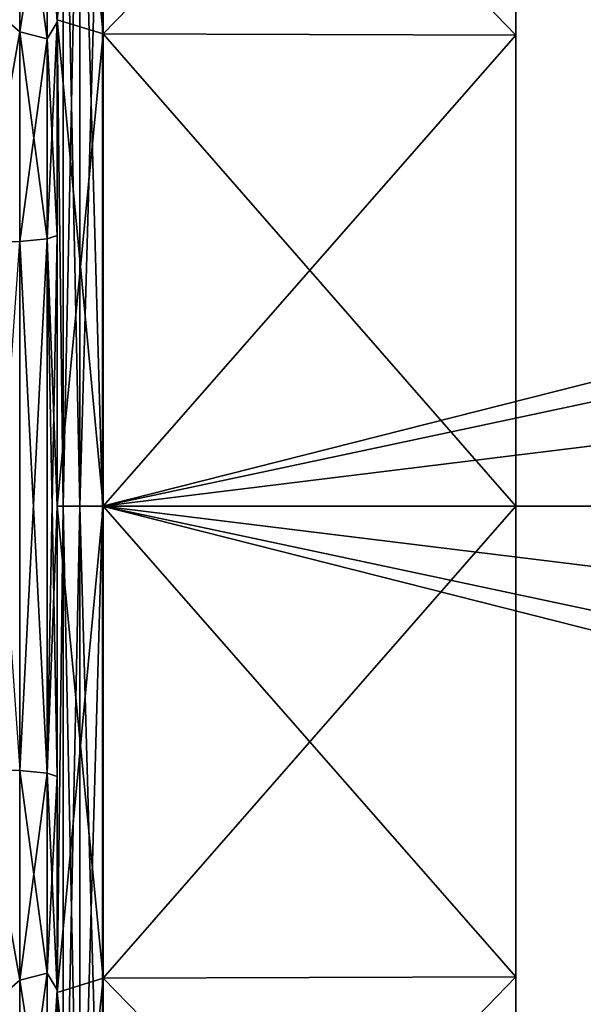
# Model space of a CAD drawing. Header units: millimetres. Extents: x -55 to 125, y -37 to 29.
# Tile 61 of 74: x 104.75 to 108.44, y -7.26 to -0.82. Entities that reach past the tile are written whole.
import ezdxf

# ---------------------------------------------------------------- set-up
doc = ezdxf.new("R2010")
doc.units = ezdxf.units.MM
doc.header["$LTSCALE"] = 33.374815
for name, color, linetype in [('182', 7, 'CONTINUOUS'), ('183', 7, 'CONTINUOUS'), ('184', 7, 'CONTINUOUS'), ('190', 7, 'CONTINUOUS'), ('191', 7, 'CONTINUOUS'), ('192', 7, 'CONTINUOUS'), ('460', 7, 'CONTINUOUS'), ('464', 7, 'CONTINUOUS'), ('465', 7, 'CONTINUOUS'), ('468', 7, 'CONTINUOUS'), ('469', 7, 'CONTINUOUS'), ('472', 7, 'CONTINUOUS'), ('473', 7, 'CONTINUOUS'), ('474', 7, 'CONTINUOUS'), ('475', 7, 'CONTINUOUS'), ('498', 7, 'CONTINUOUS'), ('76', 7, 'CONTINUOUS'), ('79', 7, 'CONTINUOUS')]:
    doc.layers.add(name, color=color, linetype=linetype)

msp = doc.modelspace()

# ---------------------------------------------------------------- linework, layer by layer
at = {"layer": '182', "color": 250, "linetype": 'Continuous', "true_color": 0x2f3335}
for points in [[(105, 0.401, 20.1237), (105, -0.8337, 19.4561), (104.9345, 0.2569, 19.7071), (105, 0.401, 20.1237)], [(104.7548, 0.3591, 19.5556), (104.9345, -0.942, 19.1684), (104.7548, -0.8966, 18.9914), (104.7548, 0.3591, 19.5556)], [(104.9345, 0.2569, 19.7071), (104.9345, -0.942, 19.1684), (104.7548, 0.3591, 19.5556), (104.9345, 0.2569, 19.7071)], [(104.9345, 0.2569, 19.7071), (105, -0.8337, 19.4561), (104.9345, -0.942, 19.1684), (104.9345, 0.2569, 19.7071)], [(105, -0.8337, 19.4561), (105, -2.2295, 19.31), (104.9345, -0.942, 19.1684), (105, -0.8337, 19.4561)], [(104.7548, -0.8966, 18.9914), (104.9345, -2.2521, 19.0636), (104.7548, -2.2688, 18.8816), (104.7548, -0.8966, 18.9914)], [(104.9345, -0.942, 19.1684), (104.9345, -2.2521, 19.0636), (104.7548, -0.8966, 18.9914), (104.9345, -0.942, 19.1684)], [(104.9345, -0.942, 19.1684), (105, -2.2295, 19.31), (104.9345, -2.2521, 19.0636), (104.9345, -0.942, 19.1684)]]:
    msp.add_3dface(points, dxfattribs=at)
at = {"layer": '183', "color": 250, "linetype": 'Continuous', "true_color": 0x2f3335}
for points in [[(104.7548, -2.2688, 18.8816), (104.9345, -2.2521, 19.0636), (104.7548, -5.7312, 18.8816), (104.7548, -2.2688, 18.8816)], [(104.7548, -5.7312, 18.8816), (104.9345, -2.2521, 19.0636), (104.9345, -5.7479, 19.0636), (104.7548, -5.7312, 18.8816)], [(104.9345, -2.2521, 19.0636), (105, -2.2295, 19.31), (104.9345, -5.7479, 19.0636), (104.9345, -2.2521, 19.0636)], [(105, -2.2295, 19.31), (105, -4, 19.391), (104.9345, -5.7479, 19.0636), (105, -2.2295, 19.31)], [(104.5087, -5.7248, 18.8122), (104.7548, -2.2688, 18.8816), (104.7548, -5.7312, 18.8816), (104.5087, -5.7248, 18.8122)], [(105, -4, 19.391), (105, -5.7705, 19.31), (104.9345, -5.7479, 19.0636), (105, -4, 19.391)]]:
    msp.add_3dface(points, dxfattribs=at)
at = {"layer": '184', "color": 250, "linetype": 'Continuous', "true_color": 0x2f3335}
for points in [[(104.5087, -7.3142, 18.9785), (104.5087, -5.7248, 18.8122), (104.7548, -7.1034, 18.9914), (104.5087, -7.3142, 18.9785)], [(104.5087, -5.7248, 18.8122), (104.7548, -5.7312, 18.8816), (104.7548, -7.1034, 18.9914), (104.5087, -5.7248, 18.8122)], [(104.7548, -5.7312, 18.8816), (104.9345, -5.7479, 19.0636), (104.9345, -7.058, 19.1684), (104.7548, -5.7312, 18.8816)], [(104.7548, -5.7312, 18.8816), (104.9345, -7.058, 19.1684), (104.7548, -7.1034, 18.9914), (104.7548, -5.7312, 18.8816)], [(104.9345, -5.7479, 19.0636), (105, -5.7705, 19.31), (105, -7.1663, 19.4561), (104.9345, -5.7479, 19.0636)], [(104.9345, -5.7479, 19.0636), (105, -7.1663, 19.4561), (104.9345, -7.058, 19.1684), (104.9345, -5.7479, 19.0636)], [(104.9345, -7.058, 19.1684), (104.9345, -8.2569, 19.7071), (104.7548, -7.1034, 18.9914), (104.9345, -7.058, 19.1684)], [(104.9345, -7.058, 19.1684), (105, -7.1663, 19.4561), (104.9345, -8.2569, 19.7071), (104.9345, -7.058, 19.1684)], [(104.5087, -7.3142, 18.9785), (104.7548, -7.1034, 18.9914), (104.7548, -8.3591, 19.5556), (104.5087, -7.3142, 18.9785)], [(104.7548, -7.1034, 18.9914), (104.9345, -8.2569, 19.7071), (104.7548, -8.3591, 19.5556), (104.7548, -7.1034, 18.9914)], [(105, -7.1663, 19.4561), (105, -8.401, 20.1237), (104.9345, -8.2569, 19.7071), (105, -7.1663, 19.4561)]]:
    msp.add_3dface(points, dxfattribs=at)
at = {"layer": '190', "color": 250, "linetype": 'Continuous', "true_color": 0x2f3335}
for points in [[(104.7548, -7.1034, -18.9914), (104.9345, -5.7479, -19.0636), (104.7548, -5.7312, -18.8816), (104.7548, -7.1034, -18.9914)], [(104.9345, -7.058, -19.1684), (104.9345, -5.7479, -19.0636), (104.7548, -7.1034, -18.9914), (104.9345, -7.058, -19.1684)], [(104.9345, -7.058, -19.1684), (105, -5.7705, -19.31), (104.9345, -5.7479, -19.0636), (104.9345, -7.058, -19.1684)], [(105, -7.1663, -19.4561), (105, -5.7705, -19.31), (104.9345, -7.058, -19.1684), (105, -7.1663, -19.4561)], [(104.7548, -8.3591, -19.5556), (104.9345, -7.058, -19.1684), (104.7548, -7.1034, -18.9914), (104.7548, -8.3591, -19.5556)], [(104.9345, -8.2569, -19.7071), (104.9345, -7.058, -19.1684), (104.7548, -8.3591, -19.5556), (104.9345, -8.2569, -19.7071)], [(104.9345, -8.2569, -19.7071), (105, -7.1663, -19.4561), (104.9345, -7.058, -19.1684), (104.9345, -8.2569, -19.7071)], [(105, -8.401, -20.1237), (105, -7.1663, -19.4561), (104.9345, -8.2569, -19.7071), (105, -8.401, -20.1237)]]:
    msp.add_3dface(points, dxfattribs=at)
at = {"layer": '191', "color": 250, "linetype": 'Continuous', "true_color": 0x2f3335}
for points in [[(104.7548, -2.2688, -18.8816), (104.9345, -5.7479, -19.0636), (104.9345, -2.2521, -19.0636), (104.7548, -2.2688, -18.8816)], [(105, -4, -19.391), (105, -2.2295, -19.31), (104.9345, -2.2521, -19.0636), (105, -4, -19.391)], [(104.9345, -5.7479, -19.0636), (105, -5.7705, -19.31), (104.9345, -2.2521, -19.0636), (104.9345, -5.7479, -19.0636)], [(105, -5.7705, -19.31), (105, -4, -19.391), (104.9345, -2.2521, -19.0636), (105, -5.7705, -19.31)], [(104.5087, -2.2752, -18.8122), (104.7548, -5.7312, -18.8816), (104.7548, -2.2688, -18.8816), (104.5087, -2.2752, -18.8122)], [(104.7548, -5.7312, -18.8816), (104.9345, -5.7479, -19.0636), (104.7548, -2.2688, -18.8816), (104.7548, -5.7312, -18.8816)]]:
    msp.add_3dface(points, dxfattribs=at)
at = {"layer": '192', "color": 250, "linetype": 'Continuous', "true_color": 0x2f3335}
for points in [[(105, -0.8337, -19.4561), (105, 0.401, -20.1237), (104.9345, 0.2569, -19.7071), (105, -0.8337, -19.4561)], [(104.5087, -0.6858, -18.9785), (104.7548, -0.8966, -18.9914), (104.7548, 0.3591, -19.5556), (104.5087, -0.6858, -18.9785)], [(104.7548, -0.8966, -18.9914), (104.9345, 0.2569, -19.7071), (104.7548, 0.3591, -19.5556), (104.7548, -0.8966, -18.9914)], [(104.9345, -0.942, -19.1684), (104.9345, 0.2569, -19.7071), (104.7548, -0.8966, -18.9914), (104.9345, -0.942, -19.1684)], [(104.9345, -0.942, -19.1684), (105, -0.8337, -19.4561), (104.9345, 0.2569, -19.7071), (104.9345, -0.942, -19.1684)], [(104.5087, -0.6858, -18.9785), (104.5087, -2.2752, -18.8122), (104.7548, -0.8966, -18.9914), (104.5087, -0.6858, -18.9785)], [(104.9345, -2.2521, -19.0636), (105, -0.8337, -19.4561), (104.9345, -0.942, -19.1684), (104.9345, -2.2521, -19.0636)], [(104.9345, -2.2521, -19.0636), (105, -2.2295, -19.31), (105, -0.8337, -19.4561), (104.9345, -2.2521, -19.0636)], [(104.5087, -2.2752, -18.8122), (104.7548, -2.2688, -18.8816), (104.7548, -0.8966, -18.9914), (104.5087, -2.2752, -18.8122)], [(104.7548, -2.2688, -18.8816), (104.9345, -0.942, -19.1684), (104.7548, -0.8966, -18.9914), (104.7548, -2.2688, -18.8816)], [(104.7548, -2.2688, -18.8816), (104.9345, -2.2521, -19.0636), (104.9345, -0.942, -19.1684), (104.7548, -2.2688, -18.8816)]]:
    msp.add_3dface(points, dxfattribs=at)
at = {"layer": '460', "color": 250, "linetype": 'Continuous', "true_color": 0x2f3335}
for points in [[(105, -19.159, -28.461), (105, 11.159, -28.4612), (105, 5.334, -30.8658), (105, -19.159, -28.461)], [(105, 11.159, -28.4612), (105, -19.159, -28.461), (105, -4.4339, -24.9011), (105, 11.159, -28.4612)], [(105, -2.05, -23), (105, 11.159, -28.4612), (105, -2.2431, -23.8461), (105, -2.05, -23)], [(105, 11.159, -28.4612), (105, -2.05, -23), (105, -2.2431, -22.1539), (105, 11.159, -28.4612)], [(105, -2.2431, -23.8461), (105, 11.159, -28.4612), (105, -2.7842, -24.5246), (105, -2.2431, -23.8461)], [(105, 11.159, 28.461), (105, 5.7959, 3.1829), (105, -2.2431, 23.8461), (105, 11.159, 28.461)], [(105, -2.7842, -24.5246), (105, 11.159, -28.4612), (105, -3.5661, -24.9011), (105, -2.7842, -24.5246)], [(105, -3.5661, -24.9011), (105, 11.159, -28.4612), (105, -4.4339, -24.9011), (105, -3.5661, -24.9011)], [(105, -2.7842, -21.4754), (105, 11.159, -28.4612), (105, -2.2431, -22.1539), (105, -2.7842, -21.4754)], [(105, 5.3334, 30.866), (105, 11.159, 28.461), (105, -13.334, 30.8658), (105, 5.3334, 30.866)], [(105, -13.334, 30.8658), (105, 11.159, 28.461), (105, -19.159, 28.4612), (105, -13.334, 30.8658)], [(105, -19.159, 28.4612), (105, 11.159, 28.461), (105, -3.5661, 24.9011), (105, -19.159, 28.4612)], [(105, -3.5661, 24.9011), (105, 11.159, 28.461), (105, -2.7842, 24.5246), (105, -3.5661, 24.9011)], [(105, -2.7842, 24.5246), (105, 11.159, 28.461), (105, -2.2431, 23.8461), (105, -2.7842, 24.5246)], [(105, -4, -10.3), (105, 11.159, -28.4612), (105, -2.7842, -21.4754), (105, -4, -10.3)], [(105, -4, -10.3), (105, -0.8172, -9.7959), (105, 11.159, -28.4612), (105, -4, -10.3)], [(105, 5.7959, 3.1829), (105, 4.3329, 6.0542), (105, -2.7842, 21.4754), (105, 5.7959, 3.1829)], [(105, -2.05, 23), (105, 5.7959, 3.1829), (105, -2.2431, 22.1539), (105, -2.05, 23)], [(105, 5.7959, 3.1829), (105, -2.05, 23), (105, -2.2431, 23.8461), (105, 5.7959, 3.1829)], [(105, -2.2431, 22.1539), (105, 5.7959, 3.1829), (105, -2.7842, 21.4754), (105, -2.2431, 22.1539)], [(105, -13.3334, -30.866), (105, -19.159, -28.461), (105, 5.334, -30.8658), (105, -13.3334, -30.866)], [(105, -0.8484, -32.0919), (105, -13.3334, -30.866), (105, 5.334, -30.8658), (105, -0.8484, -32.0919)], [(105, -0.849, 32.0919), (105, 5.3334, 30.866), (105, -7.1516, 32.0919), (105, -0.849, 32.0919)], [(105, -7.1516, 32.0919), (105, 5.3334, 30.866), (105, -13.334, 30.8658), (105, -7.1516, 32.0919)], [(105, 4.3329, 6.0542), (105, 2.0542, 8.3329), (105, -4.4339, 21.0989), (105, 4.3329, 6.0542)], [(105, -2.7842, 21.4754), (105, 4.3329, 6.0542), (105, -3.5661, 21.0989), (105, -2.7842, 21.4754)], [(105, -3.5661, 21.0989), (105, 4.3329, 6.0542), (105, -4.4339, 21.0989), (105, -3.5661, 21.0989)], [(105, 2.0542, 8.3329), (105, -0.8172, 9.7959), (105, -4.4339, 21.0989), (105, 2.0542, 8.3329)], [(105, -0.8172, 9.7959), (105, -4, 10.3), (105, -4.4339, 21.0989), (105, -0.8172, 9.7959)], [(105, -7.151, -32.0919), (105, -13.3334, -30.866), (105, -0.8484, -32.0919), (105, -7.151, -32.0919)], [(105, -3.5661, -21.0989), (105, -4, -10.3), (105, -2.7842, -21.4754), (105, -3.5661, -21.0989)], [(105, -4.4339, 24.9011), (105, -19.159, 28.4612), (105, -3.5661, 24.9011), (105, -4.4339, 24.9011)], [(105, -4.4339, -21.0989), (105, -12.3329, -6.0542), (105, -3.5661, -21.0989), (105, -4.4339, -21.0989)], [(105, -12.3329, -6.0542), (105, -10.0542, -8.3329), (105, -3.5661, -21.0989), (105, -12.3329, -6.0542)], [(105, -10.0542, -8.3329), (105, -7.1828, -9.7959), (105, -3.5661, -21.0989), (105, -10.0542, -8.3329)], [(105, -7.1828, -9.7959), (105, -4, -10.3), (105, -3.5661, -21.0989), (105, -7.1828, -9.7959)], [(105, -4.4339, 21.0989), (105, -4, 10.3), (105, -5.2158, 21.4754), (105, -4.4339, 21.0989)], [(105, -4, 10.3), (105, -7.1828, 9.7959), (105, -19.159, 28.4612), (105, -4, 10.3)], [(105, -4, 10.3), (105, -19.159, 28.4612), (105, -5.2158, 21.4754), (105, -4, 10.3)], [(105, -5.2158, 24.5246), (105, -19.159, 28.4612), (105, -4.4339, 24.9011), (105, -5.2158, 24.5246)], [(105, -4.4339, -24.9011), (105, -19.159, -28.461), (105, -5.2158, -24.5246), (105, -4.4339, -24.9011)], [(105, -5.2158, -21.4754), (105, -12.3329, -6.0542), (105, -4.4339, -21.0989), (105, -5.2158, -21.4754)], [(105, -5.7569, 23.8461), (105, -19.159, 28.4612), (105, -5.2158, 24.5246), (105, -5.7569, 23.8461)], [(105, -5.2158, -24.5246), (105, -19.159, -28.461), (105, -5.7569, -23.8461), (105, -5.2158, -24.5246)], [(105, -5.2158, 21.4754), (105, -19.159, 28.4612), (105, -5.7569, 22.1539), (105, -5.2158, 21.4754)], [(105, -5.7569, -22.1539), (105, -13.7959, -3.1829), (105, -5.2158, -21.4754), (105, -5.7569, -22.1539)], [(105, -13.7959, -3.1829), (105, -12.3329, -6.0542), (105, -5.2158, -21.4754), (105, -13.7959, -3.1829)], [(105, -5.7569, 22.1539), (105, -19.159, 28.4612), (105, -5.95, 23), (105, -5.7569, 22.1539)], [(105, -5.95, 23), (105, -19.159, 28.4612), (105, -5.7569, 23.8461), (105, -5.95, 23)], [(105, -5.95, -23), (105, -13.7959, -3.1829), (105, -5.7569, -22.1539), (105, -5.95, -23)], [(105, -5.7569, -23.8461), (105, -13.7959, -3.1829), (105, -5.95, -23), (105, -5.7569, -23.8461)], [(105, -19.159, -28.461), (105, -13.7959, -3.1829), (105, -5.7569, -23.8461), (105, -19.159, -28.461)], [(105, -7.1828, 9.7959), (105, -10.0542, 8.3329), (105, -19.159, 28.4612), (105, -7.1828, 9.7959)]]:
    msp.add_3dface(points, dxfattribs=at)
at = {"layer": '464', "color": 250, "linetype": 'Continuous', "true_color": 0x2f3335}
for points in [[(105.2974, -4, 32.5462), (105.2974, -9.3808, 32.0983), (116.35, -4, 32.6427), (105.2974, -4, 32.5462)], [(116.35, -4, 32.6427), (105.2974, -9.3808, 32.0983), (116.6272, -5.3954, 32.6153), (116.35, -4, 32.6427)], [(105.2974, -4, -32.5462), (116.35, -4, -32.6427), (116.6273, -5.3954, -32.6153), (105.2974, -4, -32.5462)], [(105.2974, -9.3069, -32.1107), (105.2974, -4, -32.5462), (118.6058, -7.3732, -32.4877), (105.2974, -9.3069, -32.1107)], [(118.6058, -7.3732, -32.4877), (105.2974, -4, -32.5462), (117.4198, -6.5817, -32.5498), (118.6058, -7.3732, -32.4877)], [(117.4198, -6.5817, -32.5498), (105.2974, -4, -32.5462), (116.6273, -5.3954, -32.6153), (117.4198, -6.5817, -32.5498)], [(116.6272, -5.3954, 32.6153), (105.2974, -9.3808, 32.0983), (117.4198, -6.5816, 32.5498), (116.6272, -5.3954, 32.6153)], [(117.4198, -6.5816, 32.5498), (105.2974, -9.3808, 32.0983), (118.6058, -7.3732, 32.4877), (117.4198, -6.5816, 32.5498)]]:
    msp.add_3dface(points, dxfattribs=at)
at = {"layer": '465', "color": 250, "linetype": 'Continuous', "true_color": 0x2f3335}
for points in [[(116.35, -4, -32.6427), (105.2974, -4, -32.5462), (105.2974, 1.3809, -32.0983), (116.35, -4, -32.6427)], [(116.35, -4, -32.6427), (105.2974, 1.3809, -32.0983), (116.6272, -2.6046, -32.6153), (116.35, -4, -32.6427)], [(116.6272, -2.6046, -32.6153), (105.2974, 1.3809, -32.0983), (117.4198, -1.4184, -32.5498), (116.6272, -2.6046, -32.6153)], [(117.4198, -1.4184, -32.5498), (105.2974, 1.3809, -32.0983), (118.6058, -0.6268, -32.4877), (117.4198, -1.4184, -32.5498)], [(105.2974, -4, 32.5462), (118.6058, -0.6268, 32.4877), (105.2974, 1.3069, 32.1107), (105.2974, -4, 32.5462)], [(118.6058, -0.6268, 32.4877), (105.2974, -4, 32.5462), (117.4198, -1.4183, 32.5498), (118.6058, -0.6268, 32.4877)], [(117.4198, -1.4183, 32.5498), (105.2974, -4, 32.5462), (116.6273, -2.6046, 32.6153), (117.4198, -1.4183, 32.5498)], [(105.2974, -4, 32.5462), (116.35, -4, 32.6427), (116.6273, -2.6046, 32.6153), (105.2974, -4, 32.5462)]]:
    msp.add_3dface(points, dxfattribs=at)
at = {"layer": '468', "color": 250, "linetype": 'Continuous', "true_color": 0x2f3335}
for points in [[(105, 5.3334, 30.866), (105, -0.849, 32.0919), (105.0397, 1.2614, 31.9652), (105, 5.3334, 30.866)], [(105.2974, 1.3069, 32.1107), (105.1485, 1.2792, 32.0736), (105.1485, -4, 32.5052), (105.2974, 1.3069, 32.1107)], [(105.2974, -4, 32.5462), (105.2974, 1.3069, 32.1107), (105.1485, -4, 32.5052), (105.2974, -4, 32.5462)], [(105.0397, 1.2614, 31.9652), (105, -0.849, 32.0919), (105.0397, -4, 32.3953), (105.0397, 1.2614, 31.9652)], [(105.1485, 1.2792, 32.0736), (105.0397, -4, 32.3953), (105.1485, -4, 32.5052), (105.1485, 1.2792, 32.0736)], [(105.0397, 1.2614, 31.9652), (105.0397, -4, 32.3953), (105.1485, 1.2792, 32.0736), (105.0397, 1.2614, 31.9652)], [(105, -0.849, 32.0919), (105, -7.1516, 32.0919), (105.0397, -4, 32.3953), (105, -0.849, 32.0919)], [(105.0397, -4, 32.3953), (105, -7.1516, 32.0919), (105.0397, -9.2614, 31.9652), (105.0397, -4, 32.3953)], [(105.1485, -4, 32.5052), (105.0397, -9.2614, 31.9652), (105.1485, -9.2792, 32.0736), (105.1485, -4, 32.5052)], [(105.0397, -4, 32.3953), (105.0397, -9.2614, 31.9652), (105.1485, -4, 32.5052), (105.0397, -4, 32.3953)], [(105.2974, -9.3808, 32.0983), (105.2974, -4, 32.5462), (105.1485, -9.2792, 32.0736), (105.2974, -9.3808, 32.0983)], [(105.2974, -4, 32.5462), (105.1485, -4, 32.5052), (105.1485, -9.2792, 32.0736), (105.2974, -4, 32.5462)], [(105, -7.1516, 32.0919), (105, -13.334, 30.8658), (105.0397, -9.2614, 31.9652), (105, -7.1516, 32.0919)]]:
    msp.add_3dface(points, dxfattribs=at)
at = {"layer": '469', "color": 250, "linetype": 'Continuous', "true_color": 0x2f3335}
for points in [[(105, -0.8484, -32.0919), (105, 5.334, -30.8658), (105.0397, 1.2614, -31.9652), (105, -0.8484, -32.0919)], [(105.2974, 1.3809, -32.0983), (105.2974, -4, -32.5462), (105.1485, 1.2792, -32.0736), (105.2974, 1.3809, -32.0983)], [(105.0397, -4, -32.3953), (105, -0.8484, -32.0919), (105.0397, 1.2614, -31.9652), (105.0397, -4, -32.3953)], [(105.1485, -4, -32.5052), (105.0397, 1.2614, -31.9652), (105.1485, 1.2792, -32.0736), (105.1485, -4, -32.5052)], [(105.0397, -4, -32.3953), (105.0397, 1.2614, -31.9652), (105.1485, -4, -32.5052), (105.0397, -4, -32.3953)], [(105.2974, -4, -32.5462), (105.1485, -4, -32.5052), (105.1485, 1.2792, -32.0736), (105.2974, -4, -32.5462)], [(105, -7.151, -32.0919), (105, -0.8484, -32.0919), (105.0397, -4, -32.3953), (105, -7.151, -32.0919)], [(105.0397, -9.2614, -31.9652), (105, -7.151, -32.0919), (105.0397, -4, -32.3953), (105.0397, -9.2614, -31.9652)], [(105.1485, -9.2792, -32.0736), (105.0397, -4, -32.3953), (105.1485, -4, -32.5052), (105.1485, -9.2792, -32.0736)], [(105.0397, -9.2614, -31.9652), (105.0397, -4, -32.3953), (105.1485, -9.2792, -32.0736), (105.0397, -9.2614, -31.9652)], [(105.2974, -9.3069, -32.1107), (105.1485, -9.2792, -32.0736), (105.1485, -4, -32.5052), (105.2974, -9.3069, -32.1107)], [(105.2974, -4, -32.5462), (105.2974, -9.3069, -32.1107), (105.1485, -4, -32.5052), (105.2974, -4, -32.5462)], [(105, -13.3334, -30.866), (105, -7.151, -32.0919), (105.0397, -9.2614, -31.9652), (105, -13.3334, -30.866)]]:
    msp.add_3dface(points, dxfattribs=at)
at = {"layer": '472', "color": 250, "linetype": 'Continuous', "true_color": 0x2f3335}
for points in [[(105.3, -4, 9.9974), (108, -7.082, 9.4857), (105.3, -7.0894, 9.5081), (105.3, -4, 9.9974)], [(108, -4, 9.9738), (108, -7.082, 9.4857), (105.3, -4, 9.9974), (108, -4, 9.9738)], [(108, -7.082, -9.4857), (108, -4, -9.9738), (105.3, -7.0894, -9.5081), (108, -7.082, -9.4857)], [(105.3, -7.0894, -9.5081), (108, -4, -9.9738), (105.3, -4, -9.9974), (105.3, -7.0894, -9.5081)], [(108, -7.082, 9.4857), (108, -9.8624, 8.069), (105.3, -7.0894, 9.5081), (108, -7.082, 9.4857)], [(108, -9.8624, -8.069), (108, -7.082, -9.4857), (105.3, -9.8763, -8.0881), (108, -9.8624, -8.069)], [(105.3, -9.8763, -8.0881), (108, -7.082, -9.4857), (105.3, -7.0894, -9.5081), (105.3, -9.8763, -8.0881)], [(105.3, -7.0894, 9.5081), (108, -9.8624, 8.069), (105.3, -9.8763, 8.0881), (105.3, -7.0894, 9.5081)]]:
    msp.add_3dface(points, dxfattribs=at)
at = {"layer": '473', "color": 250, "linetype": 'Continuous', "true_color": 0x2f3335}
for points in [[(105.3, 1.8763, 8.0881), (108, -0.918, 9.4857), (105.3, -0.9106, 9.5081), (105.3, 1.8763, 8.0881)], [(108, 1.8624, 8.069), (108, -0.918, 9.4857), (105.3, 1.8763, 8.0881), (108, 1.8624, 8.069)], [(105.3, -0.9106, -9.5081), (108, 1.8624, -8.069), (105.3, 1.8763, -8.0881), (105.3, -0.9106, -9.5081)], [(108, -0.918, -9.4857), (108, 1.8624, -8.069), (105.3, -0.9106, -9.5081), (108, -0.918, -9.4857)], [(105.3, -4, -9.9974), (108, -0.918, -9.4857), (105.3, -0.9106, -9.5081), (105.3, -4, -9.9974)], [(108, -0.918, 9.4857), (108, -4, 9.9738), (105.3, -0.9106, 9.5081), (108, -0.918, 9.4857)], [(108, -4, 9.9738), (105.3, -4, 9.9974), (105.3, -0.9106, 9.5081), (108, -4, 9.9738)], [(105.3, -4, -9.9974), (108, -4, -9.9738), (108, -0.918, -9.4857), (105.3, -4, -9.9974)]]:
    msp.add_3dface(points, dxfattribs=at)
at = {"layer": '474', "color": 250, "linetype": 'Continuous', "true_color": 0x2f3335}
for points in [[(105, -4, -10.3), (105, -7.1828, -9.7959), (105.3, -4, -9.9974), (105, -4, -10.3)], [(105, -7.1828, -9.7959), (105.3, -7.0894, -9.5081), (105.3, -4, -9.9974), (105, -7.1828, -9.7959)], [(105, -4, 10.3), (105.3, -4, 9.9974), (105.3, -7.0894, 9.5081), (105, -4, 10.3)], [(105, -7.1828, 9.7959), (105, -4, 10.3), (105.3, -7.0894, 9.5081), (105, -7.1828, 9.7959)], [(105, -7.1828, -9.7959), (105, -10.0542, -8.3329), (105.3, -7.0894, -9.5081), (105, -7.1828, -9.7959)], [(105, -10.0542, -8.3329), (105.3, -9.8763, -8.0881), (105.3, -7.0894, -9.5081), (105, -10.0542, -8.3329)], [(105, -7.1828, 9.7959), (105.3, -7.0894, 9.5081), (105.3, -9.8763, 8.0881), (105, -7.1828, 9.7959)], [(105, -10.0542, 8.3329), (105, -7.1828, 9.7959), (105.3, -9.8763, 8.0881), (105, -10.0542, 8.3329)]]:
    msp.add_3dface(points, dxfattribs=at)
at = {"layer": '475', "color": 250, "linetype": 'Continuous', "true_color": 0x2f3335}
for points in [[(105, 2.0542, 8.3329), (105.3, 1.8763, 8.0881), (105.3, -0.9106, 9.5081), (105, 2.0542, 8.3329)], [(105, -0.8172, 9.7959), (105, 2.0542, 8.3329), (105.3, -0.9106, 9.5081), (105, -0.8172, 9.7959)], [(105, -0.8172, -9.7959), (105.3, -0.9106, -9.5081), (105.3, 1.8763, -8.0881), (105, -0.8172, -9.7959)], [(105.3, -4, 9.9974), (105, -0.8172, 9.7959), (105.3, -0.9106, 9.5081), (105.3, -4, 9.9974)], [(105, -4, 10.3), (105, -0.8172, 9.7959), (105.3, -4, 9.9974), (105, -4, 10.3)], [(105, -0.8172, -9.7959), (105, -4, -10.3), (105.3, -0.9106, -9.5081), (105, -0.8172, -9.7959)], [(105, -4, -10.3), (105.3, -4, -9.9974), (105.3, -0.9106, -9.5081), (105, -4, -10.3)]]:
    msp.add_3dface(points, dxfattribs=at)
at = {"layer": '498', "color": 250, "linetype": 'Continuous', "true_color": 0x2f3335}
for points in [[(108, 1.8624, 8.069), (108, 1.8624, -8.069), (108, -0.918, -9.4857), (108, 1.8624, 8.069)], [(108, -0.918, 9.4857), (108, 1.8624, 8.069), (108, -0.918, -9.4857), (108, -0.918, 9.4857)], [(108, -4, -9.9738), (108, -0.918, 9.4857), (108, -0.918, -9.4857), (108, -4, -9.9738)], [(108, -4, -9.9738), (108, -4, 9.9738), (108, -0.918, 9.4857), (108, -4, -9.9738)], [(108, -2.5134, 23.7159), (108, -2.35, 23), (108, -2.5134, 22.2841), (108, -2.5134, 23.7159)], [(108, -2.5134, -22.2841), (108, -2.35, -23), (108, -2.5134, -23.7159), (108, -2.5134, -22.2841)], [(108, -2.9713, 24.29), (108, -2.5134, 23.7159), (108, -2.9713, 21.71), (108, -2.9713, 24.29)], [(108, -2.9713, 21.71), (108, -2.5134, 23.7159), (108, -2.5134, 22.2841), (108, -2.9713, 21.71)], [(108, -2.9713, -21.71), (108, -2.5134, -22.2841), (108, -2.9713, -24.29), (108, -2.9713, -21.71)], [(108, -2.9713, -24.29), (108, -2.5134, -22.2841), (108, -2.5134, -23.7159), (108, -2.9713, -24.29)], [(108, -3.6328, 24.6086), (108, -2.9713, 24.29), (108, -3.6328, 21.3914), (108, -3.6328, 24.6086)], [(108, -3.6328, 21.3914), (108, -2.9713, 24.29), (108, -2.9713, 21.71), (108, -3.6328, 21.3914)], [(108, -3.6328, -21.3914), (108, -2.9713, -21.71), (108, -3.6328, -24.6086), (108, -3.6328, -21.3914)], [(108, -3.6328, -24.6086), (108, -2.9713, -21.71), (108, -2.9713, -24.29), (108, -3.6328, -24.6086)], [(108, -4.3672, 24.6086), (108, -3.6328, 24.6086), (108, -4.3672, 21.3914), (108, -4.3672, 24.6086)], [(108, -4.3672, 21.3914), (108, -3.6328, 24.6086), (108, -3.6328, 21.3914), (108, -4.3672, 21.3914)], [(108, -4.3672, -21.3914), (108, -3.6328, -21.3914), (108, -4.3672, -24.6086), (108, -4.3672, -21.3914)], [(108, -4.3672, -24.6086), (108, -3.6328, -21.3914), (108, -3.6328, -24.6086), (108, -4.3672, -24.6086)], [(108, -7.082, -9.4857), (108, -7.082, 9.4857), (108, -4, 9.9738), (108, -7.082, -9.4857)], [(108, -4, -9.9738), (108, -7.082, -9.4857), (108, -4, 9.9738), (108, -4, -9.9738)], [(108, -5.0287, 21.71), (108, -4.3672, 24.6086), (108, -4.3672, 21.3914), (108, -5.0287, 21.71)], [(108, -5.0287, 24.29), (108, -4.3672, 24.6086), (108, -5.0287, 21.71), (108, -5.0287, 24.29)], [(108, -5.0287, -24.29), (108, -4.3672, -21.3914), (108, -4.3672, -24.6086), (108, -5.0287, -24.29)], [(108, -5.0287, -21.71), (108, -4.3672, -21.3914), (108, -5.0287, -24.29), (108, -5.0287, -21.71)], [(108, -5.4866, 22.2841), (108, -5.0287, 24.29), (108, -5.0287, 21.71), (108, -5.4866, 22.2841)], [(108, -5.4866, 23.7159), (108, -5.0287, 24.29), (108, -5.4866, 22.2841), (108, -5.4866, 23.7159)], [(108, -5.4866, -23.7159), (108, -5.0287, -21.71), (108, -5.0287, -24.29), (108, -5.4866, -23.7159)], [(108, -5.4866, -22.2841), (108, -5.0287, -21.71), (108, -5.4866, -23.7159), (108, -5.4866, -22.2841)], [(108, -5.65, 23), (108, -5.4866, 23.7159), (108, -5.4866, 22.2841), (108, -5.65, 23)], [(108, -5.65, -23), (108, -5.4866, -22.2841), (108, -5.4866, -23.7159), (108, -5.65, -23)], [(108, -7.082, -9.4857), (108, -9.8624, -8.069), (108, -7.082, 9.4857), (108, -7.082, -9.4857)], [(108, -9.8624, -8.069), (108, -9.8624, 8.069), (108, -7.082, 9.4857), (108, -9.8624, -8.069)]]:
    msp.add_3dface(points, dxfattribs=at)
at = {"layer": '76', "color": 250, "linetype": 'Continuous', "true_color": 0x2f3335}
for points in [[(100.4913, -14, -29.9213), (100.4913, 6, -29.9213), (105, -14, -30), (100.4913, -14, -29.9213)], [(100.4913, 6, -29.9213), (105, 6, -30), (105, -14, -30), (100.4913, 6, -29.9213)]]:
    msp.add_3dface(points, dxfattribs=at)
at = {"layer": '79', "color": 250, "linetype": 'Continuous', "true_color": 0x2f3335}
for points in [[(100.4913, 6, 29.9213), (100.4913, -14, 29.9213), (105, 6, 30), (100.4913, 6, 29.9213)], [(100.4913, -14, 29.9213), (105, -14, 30), (105, 6, 30), (100.4913, -14, 29.9213)]]:
    msp.add_3dface(points, dxfattribs=at)

doc.saveas('drawing.dxf')
